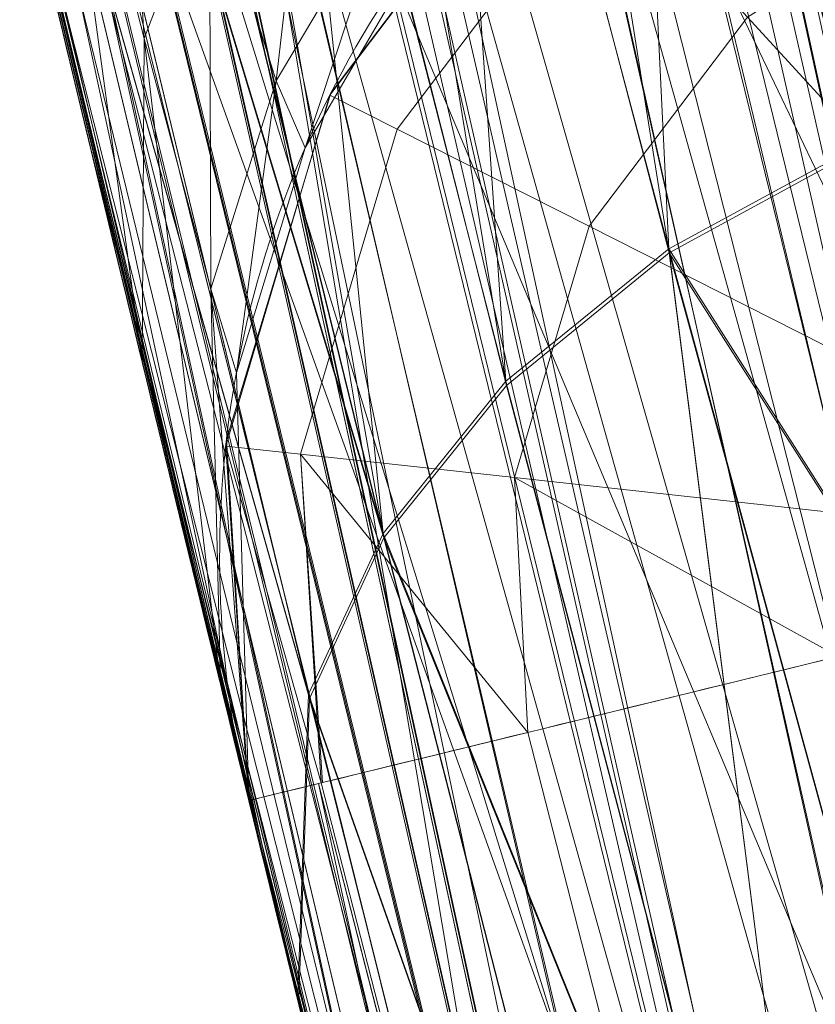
# Model space of a CAD drawing. Header units: millimetres. Extents: x -72 to 72, y -145 to 145.
# Tile 129 of 256: x -55.923 to -55.69, y -13.712 to -13.424. Entities that reach past the tile are written whole.
import ezdxf

# ---------------------------------------------------------------- set-up
doc = ezdxf.new("R2010")
doc.units = ezdxf.units.MM
doc.layers.add('1', color=7, linetype='CONTINUOUS')

msp = doc.modelspace()

# ---------------------------------------------------------------- linework, layer by layer
at = {"layer": '1', "color": 163, "linetype": 'Continuous', "lineweight": 13}
msp.add_line((-55.8557203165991, -13.6524176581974, -23.4988727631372), (-55.8557203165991, -13.6524176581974, -27.7394570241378), dxfattribs=at)
at = {"layer": '1', "color": 163, "linetype": 'Continuous', "lineweight": 13, "extrusion": (0, 0, -1)}
for centre, radius in [((0, 2.781752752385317e-14, 144.004626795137), 61.0180546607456), ((-5.6843418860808e-14, -1.73472347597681e-14, 147), 60.9142135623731), ((3.46944695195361e-15, 0, 145), 60), ((-5.6843418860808e-14, -1.73472347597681e-14, 146), 59.50000000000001), ((0, -8.448341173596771e-14, 124.369789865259), 56.3952855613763)]:
    msp.add_circle(centre, radius, dxfattribs=at)
at = {"layer": '1', "color": 163, "linetype": 'Continuous', "lineweight": 13}
for centre, radius in [((0, -2.03130073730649e-13, -145), 60.4433756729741), ((5.6843418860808e-14, -1.73472347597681e-14, -146.707106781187), 60.20710678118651), ((-3.46944695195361e-15, 0, -146), 60)]:
    msp.add_circle(centre, radius, dxfattribs=at)
msp.add_arc((0, 1.973953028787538e-14, -142.505083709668), 63.56377365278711, 189.6208549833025, 222.2786899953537, dxfattribs=at)
at = {"layer": '1', "color": 163, "linetype": 'Continuous', "lineweight": 13, "extrusion": (0, 0, -1)}
for centre, end in [((55.5642991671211, -13.5811876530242, 27.7394570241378), 87.99999999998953), ((55.5642991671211, -13.5811876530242, 23.4988727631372), 87.99999999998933)]:
    msp.add_arc(centre, 0.3, 346.2648960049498, end, dxfattribs=at)
at = {"layer": '1', "color": 163, "linetype": 'Continuous', "lineweight": 13, "extrusion": (-0.2374333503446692, 0.9714038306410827, -4.427117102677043e-05)}
msp.add_arc((57.19999999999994, -23.49887274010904, 0.001040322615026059), 0.3, 2.092443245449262e-16, 87.94171903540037, dxfattribs=at)
at = {"layer": '1', "color": 163, "linetype": 'Continuous', "lineweight": 13}
for points, knots in [([(-56.0092195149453, 7.430836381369, -40.1881047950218), (-56.38767568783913, 4.578259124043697, -40.18600039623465), (-56.64075283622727, 0.1337488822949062, -40.18517426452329), (-56.24041456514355, -6.020940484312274, -40.18873368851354), (-55.54351012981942, -10.71621283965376, -40.19373372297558), (-54.41900416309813, -15.45484477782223, -40.20106422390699), (-52.84662861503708, -20.19210887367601, -40.21072519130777), (-50.80930273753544, -24.8840909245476, -40.2227166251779), (-48.29613211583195, -29.47758556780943, -40.23703852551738), (-45.29549098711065, -33.91822466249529, -40.25369089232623), (-41.8019172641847, -38.14185204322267, -40.27267372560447), (-37.82569878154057, -42.09225020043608, -40.29398702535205), (-33.38333123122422, -45.70420284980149, -40.31763079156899), (-28.49088723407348, -48.91009564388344, -40.34360502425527), (-21.41016006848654, -52.54962415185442, -40.38134462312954), (-15.5376816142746, -54.48108172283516, -40.41314502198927), (-11.445770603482, -55.3284003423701, -40.43589893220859)], [0, 0, 0, 0, 0.125, 0.1875, 0.25, 0.3125, 0.375, 0.4375, 0.5, 0.5625, 0.625, 0.6875, 0.75, 0.8125, 0.875, 1, 1, 1, 1]), ([(-55.79206164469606, 7.398561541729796, -43.18008904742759), (-56.02458079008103, 5.645469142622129, -43.17850631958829), (-56.32216527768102, 2.145282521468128, -43.17631762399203), (-56.2774919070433, -3.083071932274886, -43.17589833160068), (-55.74469622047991, -8.317168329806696, -43.17832533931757), (-54.72088675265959, -13.50770784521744, -43.18361554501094), (-53.47375240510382, -17.70598476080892, -43.19032117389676), (-52.24993602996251, -20.97159237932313, -43.1970039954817), (-51.21943771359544, -23.37545791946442, -43.20267281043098), (-50.07211843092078, -25.74001208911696, -43.20902270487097), (-48.38893654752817, -28.83185243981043, -43.21838366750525), (-46.01474015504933, -32.54916112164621, -43.23166013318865), (-42.79579392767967, -36.67874397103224, -43.24974804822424), (-39.80590965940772, -39.8550863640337, -43.26661311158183), (-37.22554922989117, -42.23774127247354, -43.28120343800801), (-35.20249638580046, -43.93723232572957, -43.29265772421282), (-33.10278230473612, -45.54055131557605, -43.30455868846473), (-30.93842460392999, -47.03880768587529, -43.31683624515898), (-28.72004833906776, -48.42495516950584, -43.32942842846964), (-25.67962645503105, -50.13475593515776, -43.34669906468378), (-22.51737436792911, -51.63244938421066, -43.36467929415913), (-19.23182754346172, -52.91446779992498, -43.3833775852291), (-15.89144214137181, -54.03891938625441, -43.40239509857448), (-13.34178061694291, -54.70350458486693, -43.41691632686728), (-11.6398303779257, -55.06359028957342, -43.42660953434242)], [0, 0, 0, 0, 0.0625, 0.125, 0.1875, 0.25, 0.3125, 0.34375, 0.375, 0.40625, 0.4375, 0.5, 0.5625, 0.625, 0.65625, 0.6875, 0.71875, 0.75, 0.78125, 0.8125, 0.875, 0.90625, 0.9375, 1, 1, 1, 1]), ([(-56.50000000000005, -4.895578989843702e-16, -15.81462433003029), (-56.49999999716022, -0.967056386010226, -15.8120534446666), (-56.45043392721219, -2.918040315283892, -15.80691167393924), (-56.14086936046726, -6.892608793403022, -15.79662813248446), (-55.33779639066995, -11.96000647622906, -15.78377370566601), (-53.65336816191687, -18.09517495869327, -15.76834839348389), (-51.21658996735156, -24.15893938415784, -15.75292308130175), (-48.02467232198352, -30.0154777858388, -15.73749776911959), (-44.10762326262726, -35.52636955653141, -15.72207245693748), (-39.52881410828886, -40.56063158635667, -15.70664714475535), (-36.0977595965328, -43.52332059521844, -15.69636360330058), (-34.30725113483, -44.89167162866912, -15.6912218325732)], [0, 0, 0, 0, 0.0625, 0.125, 0.25, 0.375, 0.5, 0.625, 0.75, 0.875, 1, 1, 1, 1]), ([(-54.1748946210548, -21.2568850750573, 31.5), (-54.6638936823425, -17.571101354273, 31.499871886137), (-55.1250233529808, -14.095380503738, 30.1514430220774), (-55.6314401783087, -10.2783120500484, 26.7224698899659), (-55.7653499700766, -9.26897978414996, 25.3941579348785), (-55.9577956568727, -7.81843880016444, 22.2910702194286), (-56.0092096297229, -7.43091089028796, 20.5929966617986), (-56.0092195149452, -7.43083638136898, 18.8118952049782)], [0, 0, 0, 0, 0.5, 0.5, 0.75, 0.75, 1, 1, 1, 1]), ([(-56.00921274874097, -7.43088738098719, 18.81189514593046), (-55.84778768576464, -8.64761337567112, 18.27553385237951), (-55.57446086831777, -10.46857355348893, 17.47101728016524), (-55.14800137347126, -12.88831644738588, 16.40328050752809), (-54.79726728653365, -14.6992013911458, 15.60654748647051), (-54.41554179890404, -16.50502466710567, 14.8125598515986), (-53.86455365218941, -18.90435921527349, 13.75579519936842), (-53.09654226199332, -21.8880547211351, 12.44277299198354), (-52.04587146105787, -25.44201606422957, 10.88781178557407), (-50.86235861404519, -28.96561770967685, 9.35961010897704), (-49.54285790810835, -32.4561508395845, 7.86666250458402), (-48.56815383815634, -34.75713714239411, 6.899976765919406), (-48.05581082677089, -35.9000126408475, 6.425037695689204)], [0, 0, 0, 0, 0.125, 0.1875, 0.25, 0.3125, 0.375, 0.5, 0.625, 0.75, 0.875, 1, 1, 1, 1]), ([(-47.46844656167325, -30.64305029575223, -0.8061324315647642), (-48.05961782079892, -29.72727555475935, -0.05716055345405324), (-49.17838392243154, -27.87812518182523, 1.469014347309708), (-50.67197279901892, -25.05862759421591, 3.829412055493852), (-51.76788006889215, -22.67685427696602, 5.845017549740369), (-52.55819579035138, -20.75314257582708, 7.47955347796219), (-53.10827526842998, -19.30177147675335, 8.715144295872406), (-53.61576125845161, -17.84355812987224, 9.960823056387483), (-54.23731669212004, -15.88719951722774, 11.62907026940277), (-54.91085441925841, -13.42264493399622, 13.72871973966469), (-55.55516477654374, -10.43872688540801, 16.26421220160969), (-55.8760261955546, -8.43476743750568, 17.96132468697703), (-56.00921263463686, -7.430887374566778, 18.8118951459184)], [0, 0, 0, 0, 0.125, 0.25, 0.375, 0.4375, 0.5, 0.5625, 0.625, 0.75, 0.875, 1, 1, 1, 1]), ([(-54.919959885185, -14.4502288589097, 10.5256571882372), (-54.9199649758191, -14.4502095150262, 10.5256571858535), (-54.9199700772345, -14.4501901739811, 10.5256571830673), (-55.0796217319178, -13.8435290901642, 10.5255824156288), (-55.2292372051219, -13.2341583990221, 10.5255134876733), (-55.50814993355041, -12.0109394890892, 10.5253854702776), (-55.63748912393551, -11.3969242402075, 10.5253262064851), (-55.8194998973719, -10.4558003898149, 10.5252428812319), (-55.8795518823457, -10.130018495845, 10.5252154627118), (-55.9367457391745, -9.803748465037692, 10.5251895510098)], [0, 0, 0, 0, 1.26115618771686e-05, 1.26115618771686e-05, 0.395572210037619, 0.395572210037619, 0.79114483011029, 0.79114483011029, 1, 1, 1, 1]), ([(-56.3617853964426, -9.818594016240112, 10.5102567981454), (-56.30599906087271, -10.1388887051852, 10.5102666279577), (-56.2474804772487, -10.4587195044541, 10.5102770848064), (-56.0680374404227, -11.3943333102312, 10.510309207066), (-55.9396766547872, -12.0087885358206, 10.5103320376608), (-55.66285526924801, -13.232960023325, 10.5103807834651), (-55.5143530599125, -13.8428408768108, 10.5104068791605), (-55.3558791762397, -14.4500521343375, 10.5104355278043), (-55.3558741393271, -14.4500714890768, 10.5104355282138), (-55.3558690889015, -14.450090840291, 10.5104355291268)], [0, 0, 0, 0, 0.205725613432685, 0.205725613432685, 0.602862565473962, 0.602862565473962, 0.999987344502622, 0.999987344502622, 1, 1, 1, 1]), ([(-55.6356723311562, -14.523145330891, 10.2106306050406), (-55.7949781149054, -13.9128715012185, 10.2106008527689), (-55.94426428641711, -13.2998938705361, 10.210573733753), (-56.2225419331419, -12.0695239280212, 10.2105230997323), (-56.3515758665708, -11.4519662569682, 10.2104994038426), (-56.5319599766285, -10.5116264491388, 10.2104660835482), (-56.5907855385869, -10.1901793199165, 10.2104552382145), (-56.6468644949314, -9.86826577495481, 10.2104450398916)], [0, 0, 0, 0, 0.397137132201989, 0.397137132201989, 0.79427391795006, 0.79427391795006, 1, 1, 1, 1]), ([(-55.355869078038, -14.4500908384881, 9.4895644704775), (-55.3558741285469, -14.450071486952, 9.4895644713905), (-55.3558791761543, -14.4500521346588, 9.489564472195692), (-55.4964356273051, -13.9114935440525, 9.48958988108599), (-55.6291457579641, -13.3708465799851, 9.489613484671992), (-55.8787068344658, -12.2860059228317, 9.48965778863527), (-55.99558627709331, -11.7416973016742, 9.48967858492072), (-56.1282027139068, -11.0770101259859, 9.48970216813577), (-56.1515374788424, -10.9580864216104, 9.48970631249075), (-56.1744940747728, -10.8390903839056, 9.48971037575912)], [0, 0, 0, 0, 1.62025511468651e-05, 1.62025511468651e-05, 0.450915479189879, 0.450915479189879, 0.901830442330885, 0.901830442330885, 1, 1, 1, 1]), ([(-55.74240523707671, -10.854176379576, 9.47472235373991), (-55.72003313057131, -10.9690469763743, 9.47471215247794), (-55.6973057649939, -11.083848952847, 9.47470176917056), (-55.5644853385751, -11.7440408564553, 9.47464101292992), (-55.4467178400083, -12.2879486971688, 9.474586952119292), (-55.1952748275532, -13.3719298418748, 9.47447104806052), (-55.061571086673, -13.9121198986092, 9.47440913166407), (-54.9199700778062, -14.4501901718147, 9.47434281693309), (-54.9199649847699, -14.450209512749, 9.47434281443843), (-54.9199598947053, -14.4502288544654, 9.47434281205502)], [0, 0, 0, 0, 0.0951512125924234, 0.0951512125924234, 0.547575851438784, 0.547575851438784, 0.99998373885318, 0.99998373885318, 1, 1, 1, 1]), ([(-56.4585906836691, -10.89391917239, 9.78952088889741), (-56.4355136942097, -11.0135162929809, 9.789516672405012), (-56.4120565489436, -11.1330406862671, 9.78951237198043), (-56.2787447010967, -11.8010844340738, 9.78948789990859), (-56.1612523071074, -12.3481410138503, 9.78946631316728), (-55.9103778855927, -13.4384762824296, 9.78942030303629), (-55.7769666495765, -13.9818704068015, 9.78939578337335), (-55.6356723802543, -14.5231451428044, 9.78936939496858)], [0, 0, 0, 0, 0.0981696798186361, 0.0981696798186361, 0.549084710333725, 0.549084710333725, 1, 1, 1, 1]), ([(-55.88612754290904, -12.23954941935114, 6.089287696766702), (-55.85059944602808, -12.41748333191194, 6.089174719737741), (-55.77869664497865, -12.7691375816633, 6.054499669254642), (-55.66952130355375, -13.2798950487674, 5.900403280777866), (-55.58299770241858, -13.67054627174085, 5.693434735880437), (-55.51849878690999, -13.95616024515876, 5.483429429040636), (-55.47338640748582, -14.15405077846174, 5.305928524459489), (-55.43216048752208, -14.33387580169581, 5.109900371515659), (-55.39489755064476, -14.49603731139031, 4.893579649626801), (-55.3633153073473, -14.63464594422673, 4.664949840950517), (-55.33748926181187, -14.75008017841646, 4.423676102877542), (-55.31743625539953, -14.8429037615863, 4.167436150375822), (-55.30005890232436, -14.93088029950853, 3.818793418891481), (-55.29738882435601, -14.95785709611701, 3.550484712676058), (-55.30047648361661, -14.95774927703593, 3.36842170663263)], [0, 0, 0, 0, 0.125, 0.25, 0.375, 0.4375, 0.5, 0.5625, 0.625, 0.6875, 0.75, 0.8125, 0.875, 1, 1, 1, 1]), ([(-55.3004764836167, -14.95774927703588, 2.21052546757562), (-55.29738882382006, -14.9578570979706, 2.028633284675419), (-55.30020050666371, -14.93035183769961, 1.755681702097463), (-55.31787378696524, -14.84126779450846, 1.406430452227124), (-55.33765623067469, -14.74944792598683, 1.153916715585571), (-55.36359854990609, -14.63355817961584, 0.912001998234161), (-55.40652624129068, -14.44559320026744, 0.603030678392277), (-55.47145388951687, -14.16306793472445, 0.2635371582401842), (-55.55087793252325, -13.81409626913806, -0.01933700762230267), (-55.61820836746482, -13.51178725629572, -0.1985951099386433), (-55.67058775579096, -13.2729613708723, -0.3103602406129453), (-55.72496185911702, -13.02086990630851, -0.399722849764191), (-55.79690801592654, -12.68010648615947, -0.4840857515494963), (-55.85058020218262, -12.41757199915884, -0.5102275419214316), (-55.88612754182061, -12.23954941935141, -0.5103405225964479)], [0, 0, 0, 0, 0.125, 0.1875, 0.25, 0.3125, 0.375, 0.5, 0.625, 0.6875, 0.75, 0.8125, 0.875, 1, 1, 1, 1]), ([(-55.88612753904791, -12.23954941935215, 0.5103405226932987), (-55.83146126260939, -12.46021819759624, 0.510570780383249), (-55.74724526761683, -12.79125833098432, 0.5762192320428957), (-55.64267184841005, -13.18297039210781, 0.7846084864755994), (-55.57127910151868, -13.44090235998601, 0.9938950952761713), (-55.50902124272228, -13.6564736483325, 1.254086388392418), (-55.46006481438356, -13.81522236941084, 1.548080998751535), (-55.4254757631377, -13.91506761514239, 1.874294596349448), (-55.41355209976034, -13.93712474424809, 2.096944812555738), (-55.4104013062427, -13.93701472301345, 2.21052546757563)], [0, 0, 0, 0, 0.25, 0.375, 0.5, 0.625, 0.75, 0.875, 1, 1, 1, 1]), ([(-55.5799892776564, -14.7348089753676, 3.36842169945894), (-55.57998927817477, -14.73480897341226, 3.44896475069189), (-55.58213822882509, -14.72671483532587, 3.610062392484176), (-55.59504974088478, -14.67792821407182, 3.928739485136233), (-55.62711874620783, -14.55628056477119, 4.313528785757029), (-55.68686239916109, -14.3265224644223, 4.737097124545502), (-55.76506072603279, -14.01960889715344, 5.105300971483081), (-55.85726847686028, -13.64806441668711, 5.403934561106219), (-55.958544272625, -13.22732468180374, 5.624153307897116), (-56.06394974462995, -12.77323273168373, 5.759072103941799), (-56.13424524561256, -12.45882653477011, 5.78948544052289), (-56.16871195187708, -12.3014495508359, 5.78947912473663)], [0, 0, 0, 0, 0.0625, 0.125, 0.25, 0.375, 0.5, 0.625, 0.75, 0.875, 1, 1, 1, 1]), ([(-55.2646914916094, -14.7950489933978, -32.1423166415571), (-55.3699560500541, -14.4017700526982, -32.1422975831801), (-55.4710290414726, -14.0073452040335, -32.1422794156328), (-55.66314816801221, -13.2229025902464, -32.1422449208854), (-55.7543412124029, -12.8328742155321, -32.1422285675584), (-55.84142488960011, -12.4419530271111, -32.1422130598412)], [0, 0, 0, 0, 0.504098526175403, 0.504098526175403, 1, 1, 1, 1]), ([(-56.123774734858, -12.5048754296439, -31.8424047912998), (-56.0362343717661, -12.8977698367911, -31.8424208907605), (-55.9445630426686, -13.2897665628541, -31.8424378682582), (-55.7514362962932, -14.0781667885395, -31.8424736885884), (-55.64983320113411, -14.474580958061, -31.8424925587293), (-55.544016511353, -14.8698429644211, -31.8425123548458)], [0, 0, 0, 0, 0.495901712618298, 0.495901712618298, 1, 1, 1, 1]), ([(-55.85571831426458, -13.65241716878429, -27.7394570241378), (-55.85571831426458, -13.65241716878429, -27.77330745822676), (-55.8569695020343, -13.64730384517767, -27.84108219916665), (-55.8647582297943, -13.61540149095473, -27.97301884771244), (-55.88462420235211, -13.5337989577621, -28.12256728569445), (-55.91951604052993, -13.38907053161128, -28.26464223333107), (-55.96296402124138, -13.20642655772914, -28.34873927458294), (-56.00951232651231, -13.00763202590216, -28.37526922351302), (-56.05457262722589, -12.81198910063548, -28.32906498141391), (-56.08721935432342, -12.667989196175, -28.2413328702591), (-56.10759224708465, -12.57732890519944, -28.14201612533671), (-56.11571175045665, -12.54100926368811, -28.08509919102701), (-56.11924376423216, -12.52518414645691, -28.055388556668)], [0, 0, 0, 0, 0.0625, 0.125, 0.25, 0.375, 0.5, 0.625, 0.75, 0.875, 0.9375, 1, 1, 1, 1]), ([(-55.544016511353, -14.8698429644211, -23.4988146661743), (-55.60447715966, -14.6440014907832, -23.4988259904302), (-55.6635614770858, -14.4177870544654, -23.4988370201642), (-55.7614863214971, -14.033289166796, -23.4988552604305), (-55.801038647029, -13.8751809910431, -23.4988626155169), (-55.8451976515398, -13.6954148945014, -23.4988708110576), (-55.8504651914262, -13.6739177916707, -23.4988717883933), (-55.8557203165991, -13.6524176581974, -23.4988727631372)], [0, 0, 0, 0, 0.558111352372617, 0.558111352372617, 0.947165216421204, 0.947165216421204, 1, 1, 1, 1])]:
    msp.add_open_spline(points, degree=3, knots=knots, dxfattribs=at)
for points in [[(-55.4104013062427, -13.93701472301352, 3.36842170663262), (-55.41355209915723, -13.93712474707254, 3.482080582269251), (-55.42571792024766, -13.91417830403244, 3.708436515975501), (-55.46002716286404, -13.81536214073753, 4.030789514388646), (-55.50976096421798, -13.65347034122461, 4.329318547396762), (-55.57118861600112, -13.44127053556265, 4.584538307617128), (-55.64348150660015, -13.17959627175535, 4.796781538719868), (-55.72126103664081, -12.88845579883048, 4.950756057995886), (-55.80383339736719, -12.56869569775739, 5.04689793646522), (-55.85861941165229, -12.35068221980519, 5.068491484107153), (-55.88612754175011, -12.23954941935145, 5.068606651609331)], [(-56.16871195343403, -12.30144954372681, -0.210531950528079), (-56.13424677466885, -12.45881955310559, -0.2105382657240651), (-56.06393706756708, -12.7732880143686, -0.180447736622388), (-55.95849214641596, -13.2275418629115, -0.04594535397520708), (-55.85730076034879, -13.64793291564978, 0.1749594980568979), (-55.76511267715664, -14.0194006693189, 0.4737531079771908), (-55.68686450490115, -14.3265154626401, 0.8417527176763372), (-55.62693945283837, -14.55691206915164, 1.265050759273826), (-55.58895324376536, -14.70116429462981, 1.72744352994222), (-55.57998927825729, -14.734808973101, 2.04937074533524), (-55.57998927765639, -14.7348089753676, 2.210525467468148)], [(-55.69048998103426, -14.31150069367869, 2.210525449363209), (-55.69048998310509, -14.31150068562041, 2.077375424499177), (-55.69661498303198, -14.28779279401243, 1.810386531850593), (-55.72572088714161, -14.17394982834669, 1.426030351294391), (-55.77520970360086, -13.97833214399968, 1.078502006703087), (-55.8394202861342, -13.71997054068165, 0.7776281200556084), (-55.91347123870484, -13.4153084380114, 0.526864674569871), (-55.99550015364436, -13.06912800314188, 0.3403165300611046), (-56.08217653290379, -12.69206884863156, 0.2328175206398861), (-56.14022436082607, -12.43152554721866, 0.2105371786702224), (-56.16871195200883, -12.30144955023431, 0.2105319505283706)], [(-56.1687119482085, -12.3014495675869, 5.36841522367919), (-56.14022396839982, -12.43152733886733, 5.368409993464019), (-56.08217565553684, -12.6920727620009, 5.34612139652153), (-55.99549911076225, -13.06913242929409, 5.238605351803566), (-55.91346903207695, -13.41531781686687, 5.05206129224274), (-55.83940895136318, -13.72001696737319, 4.801338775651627), (-55.77518902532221, -13.97841473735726, 4.500489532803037), (-55.72570426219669, -14.1740149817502, 4.152941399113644), (-55.69661023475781, -14.28781123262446, 3.768566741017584), (-55.69048998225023, -14.31150068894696, 3.50157280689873), (-55.69048998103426, -14.3115006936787, 3.36842170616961)]]:
    msp.add_open_spline(points, degree=3, dxfattribs=at)
for points in [[(-56.89024180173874, 41.52245447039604, -163.0000025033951), (-52.44118720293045, 40.07687047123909, -163.0000025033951), (-55.84102869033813, -40.98785668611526, -163.0000025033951), (-62.30000033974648, 2.306488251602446e-14, -163.0000025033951)], [(-51.26524344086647, -40.01524299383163, -163.0000025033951), (-55.84102869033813, -40.98785668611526, -163.0000025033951), (-52.44118720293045, 40.07687047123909, -163.0000025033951)], [(-55.64790219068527, -24.7760433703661, -146.9999998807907), (-60.91421470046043, -1.734723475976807e-14, -146.9999998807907), (-64.80000168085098, 5.467848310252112e-15, -146.9999998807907), (-56.01524189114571, -43.03799942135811, -146.9999998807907)], [(-62.30000033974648, 2.306488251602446e-14, -163.0000025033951), (-55.84102869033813, -40.98785668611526, -163.0000025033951), (-59.62562188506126, -43.73752325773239, -163.0000025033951)], [(-57.48506635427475, -18.67802999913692, -144.9999958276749), (-60.11226028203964, -6.318053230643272, -144.9999958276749), (-59.99999865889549, 0, -144.9999958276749), (-54.8127256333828, -24.40419793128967, -144.9999958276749)], [(-58.68885666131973, -12.47470173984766, -145.9999978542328), (-59.99999865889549, 7.347880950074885e-15, -145.9999978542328), (-59.50000137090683, -1.734723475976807e-14, -145.9999978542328), (-54.35595288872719, -24.20083060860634, -145.9999978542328)], [(-51.48215219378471, -16.72756485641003, -123.8834485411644), (-54.13153767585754, -7.864786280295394e-14, -123.8834485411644), (-56.3952848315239, -7.767609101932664e-14, -124.3697926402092), (-53.63510549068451, -17.42710173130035, -124.3697926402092)], [(-56.27178400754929, -5.040970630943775, -40.18835723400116), (-56.07477203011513, -4.807965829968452, -43.17685589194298), (-54.33730408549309, -13.60801607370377, -43.18582639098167)], [(-54.33730408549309, -13.60801607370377, -43.18582639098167), (-54.59417030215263, -13.67709878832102, -40.1996448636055), (-56.27178400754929, -5.040970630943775, -40.18835723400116)], [(-55.16273528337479, -12.21966464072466, -32.4372909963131), (-56.27178400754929, -5.040970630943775, -40.18835723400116), (-54.59772050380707, -13.65883089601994, -40.19961878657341)], [(-55.90719729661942, -8.199820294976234, 23.02965894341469), (-56.00921437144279, -7.430861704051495, 18.81189458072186), (-52.23216861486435, -35.90000048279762, 18.77893321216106)], [(-53.6927618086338, -17.58798211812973, 10.17858553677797), (-56.00921437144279, -7.430861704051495, 18.81189458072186), (-54.55920472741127, -14.68137931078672, 10.76085958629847)], [(-55.1944226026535, -12.07582373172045, 10.82520838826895), (-54.64030429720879, -14.37661144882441, 10.82546170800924), (-56.00921437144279, -7.430861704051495, 18.81189458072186)], [(-54.64030429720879, -14.37661144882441, 10.82546170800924), (-54.55920472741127, -14.68137931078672, 10.76085958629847), (-56.00921437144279, -7.430861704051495, 18.81189458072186)], [(-56.00921437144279, -7.430887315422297, 18.81189458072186), (-52.85102128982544, -20.62619663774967, 10.56393515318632), (-52.89638042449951, -21.29850536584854, 11.49737183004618)], [(-52.85102128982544, -20.62619663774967, 10.56393515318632), (-56.00921437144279, -7.430887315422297, 18.81189458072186), (-53.6927618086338, -17.58798211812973, 10.17858553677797)], [(-52.89638042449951, -21.29850536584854, 11.49737183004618), (-52.88083851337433, -21.9598226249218, 12.41813320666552), (-56.00921437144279, -7.430887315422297, 18.81189458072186)], [(-52.23216861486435, -35.90000048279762, 18.77893321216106), (-56.00921437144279, -7.430887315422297, 18.81189458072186), (-52.81071737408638, -22.28547632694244, 12.27482222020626)], [(-55.57294189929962, -10.71924343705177, 27.05173939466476), (-55.90719729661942, -8.199820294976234, 23.02965894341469), (-52.23216861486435, -35.90000048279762, 18.77893321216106)], [(-55.67321926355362, -9.75754763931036, 10.71265526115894), (-55.73459714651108, -9.768311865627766, 10.61666011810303), (-54.72160875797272, -14.39802907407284, 10.61718910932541)], [(-54.81218546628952, -14.42186906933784, 10.55150479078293), (-55.73459714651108, -9.768311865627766, 10.61666011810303), (-55.82691729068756, -9.784497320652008, 10.55098511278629)], [(-54.81218546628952, -14.42186906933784, 10.55150479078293), (-54.72160875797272, -14.39802907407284, 10.61718910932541), (-55.73459714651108, -9.768311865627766, 10.61666011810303)], [(-55.82691729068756, -9.784497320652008, 10.55098511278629), (-55.8323934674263, -9.785457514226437, 10.54969988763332), (-54.8175536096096, -14.42328188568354, 10.55021677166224)], [(-54.8175536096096, -14.42328188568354, 10.55021677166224), (-55.8323934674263, -9.785457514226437, 10.54969988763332), (-55.49639090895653, -12.04883120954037, 10.52539050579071)], [(-55.82691729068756, -9.784497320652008, 10.55098511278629), (-54.8175536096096, -14.42328188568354, 10.55021677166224), (-54.81218546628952, -14.42186906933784, 10.55150479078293)], [(-55.53851276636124, -9.792938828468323, -124.3697926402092), (-63.04597854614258, -11.36612799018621, -124.5216652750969), (-63.58210742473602, -22.15305902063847, -124.5606690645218)], [(-63.58210742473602, -22.15305902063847, -124.5606690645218), (-48.8397516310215, -28.19764241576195, -124.3697926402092), (-55.53851276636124, -9.792938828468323, -124.3697926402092)], [(-56.47163465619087, -9.837730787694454, 10.48446074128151), (-56.56396970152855, -9.853818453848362, 10.41878666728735), (-55.46369776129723, -14.4782392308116, 10.48458833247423)], [(-55.46369776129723, -14.4782392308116, 10.48458833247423), (-55.45962229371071, -14.47717659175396, 10.48556435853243), (-56.46748095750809, -9.837007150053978, 10.48543676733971), (-56.47163465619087, -9.837730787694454, 10.48446074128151)], [(-55.90679123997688, -12.14480027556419, 10.5103375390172), (-56.46748095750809, -9.837007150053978, 10.48543676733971), (-55.45962229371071, -14.47717659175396, 10.48556435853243)], [(-55.55432289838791, -14.5018994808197, 10.41890308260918), (-56.56396970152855, -9.853818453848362, 10.41878666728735), (-56.6253587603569, -9.864515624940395, 10.32279059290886)], [(-56.56396970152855, -9.853818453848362, 10.41878666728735), (-55.55432289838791, -14.5018994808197, 10.41890308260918), (-55.46369776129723, -14.4782392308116, 10.48458833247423)], [(-56.6253587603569, -9.864515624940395, 10.32279059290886), (-56.62617087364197, -9.864657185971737, 10.31854283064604), (-55.61456829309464, -14.51763045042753, 10.3229321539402)], [(-55.61536550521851, -14.51783906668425, 10.31868997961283), (-56.62617087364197, -9.864657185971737, 10.31854283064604), (-56.18948489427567, -12.20622006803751, 10.21052896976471)], [(-56.62617087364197, -9.864657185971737, 10.31854283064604), (-55.61536550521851, -14.51783906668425, 10.31868997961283), (-55.61456829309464, -14.51763045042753, 10.3229321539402)], [(-56.6253587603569, -9.864515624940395, 10.32279059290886), (-55.61456829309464, -14.51763045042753, 10.3229321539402), (-55.55432289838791, -14.5018994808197, 10.41890308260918)], [(-56.28396570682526, -10.86021494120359, 9.51551552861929), (-56.27785250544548, -10.85903495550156, 9.51407477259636), (-55.45768141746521, -14.47666902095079, 9.513969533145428), (-55.46369776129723, -14.4782392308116, 9.515412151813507)], [(-55.45768141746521, -14.47666902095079, 9.513969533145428), (-56.27785250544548, -10.85903495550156, 9.51407477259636), (-55.86815625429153, -12.32134085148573, 9.489655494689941)], [(-55.46369776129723, -14.4782392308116, 9.515412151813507), (-56.37483671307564, -10.87775081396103, 9.580372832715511), (-56.28396570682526, -10.86021494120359, 9.51551552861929)], [(-56.43716081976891, -10.88977977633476, 9.677182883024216), (-56.37598410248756, -10.87797246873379, 9.581192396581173), (-55.61456829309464, -14.51763045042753, 9.677068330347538)], [(-56.37598410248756, -10.87797246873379, 9.581192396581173), (-56.37483671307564, -10.87775081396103, 9.580372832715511), (-55.55319413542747, -14.50160425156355, 9.580276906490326), (-55.55432289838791, -14.5018994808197, 9.581096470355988)], [(-55.55432289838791, -14.5018994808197, 9.581096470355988), (-55.61456829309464, -14.51763045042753, 9.677068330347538), (-56.37598410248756, -10.87797246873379, 9.581192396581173)], [(-55.46369776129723, -14.4782392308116, 9.515412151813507), (-55.55319413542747, -14.50160425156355, 9.580276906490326), (-56.37483671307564, -10.87775081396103, 9.580372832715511)], [(-55.61456829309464, -14.51763045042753, 9.677068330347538), (-56.43784254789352, -10.88991202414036, 9.68075543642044), (-56.43716081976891, -10.88977977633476, 9.677182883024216)], [(-56.07649683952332, -12.71520741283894, 9.789451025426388), (-56.43784254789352, -10.88991202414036, 9.68075543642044), (-55.61523884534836, -14.51780553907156, 9.680635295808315)], [(-55.61456829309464, -14.51763045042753, 9.677068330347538), (-55.61523884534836, -14.51780553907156, 9.680635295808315), (-56.43784254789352, -10.88991202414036, 9.68075543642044)], [(-55.49639090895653, -12.04883120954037, 10.52539050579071), (-55.90679123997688, -12.14480027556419, 10.5103375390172), (-55.35586923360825, -14.45009093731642, 10.51043532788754)], [(-55.45962229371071, -14.47717659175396, 10.48556435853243), (-55.35586923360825, -14.45009093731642, 10.51043532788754), (-55.90679123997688, -12.14480027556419, 10.5103375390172)], [(-56.18948489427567, -12.20622006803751, 10.21052896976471), (-55.63567206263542, -14.52314574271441, 10.21063048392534), (-55.61536550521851, -14.51783906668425, 10.31868997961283)], [(-55.63567206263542, -14.52314481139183, 9.999999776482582), (-56.16774782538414, -12.29715161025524, 10.21053269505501), (-56.07649683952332, -12.71520741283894, 9.789451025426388)], [(-55.63567206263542, -14.52314481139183, 9.999999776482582), (-55.63567206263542, -14.52314574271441, 10.21063048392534), (-56.16774782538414, -12.29715161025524, 10.21053269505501)], [(-55.86815625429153, -12.32134085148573, 9.489655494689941), (-55.4402656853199, -14.12276551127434, 9.489580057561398), (-55.45768141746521, -14.47666902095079, 9.513969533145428)], [(-55.4402656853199, -14.12276551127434, 9.489580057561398), (-55.86815625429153, -12.32134085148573, 9.489655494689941), (-55.36039173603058, -12.65890058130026, 9.47454757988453)], [(-58.89143794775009, -12.51776143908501, -146.7071026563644), (-48.70857298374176, -35.38884967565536, -146.7071026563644), (-48.13650995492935, -34.97322276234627, -145.9999978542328), (-58.19978192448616, -12.37074565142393, -145.9999978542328)], [(-55.56551367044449, -13.62155377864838, -32.14226290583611), (-55.84142357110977, -12.44195271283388, -32.14221447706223), (-55.41155487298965, -12.43307441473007, -32.1572944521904), (-55.13054877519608, -13.62492516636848, -32.15742483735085)], [(-55.94415590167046, -12.46484369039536, -32.11783245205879), (-55.84142357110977, -12.44195271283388, -32.14221447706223), (-55.56551367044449, -13.62155377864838, -32.14226290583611)], [(-56.04054033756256, -12.48632092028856, -32.05152973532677), (-55.95022812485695, -12.4661959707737, -32.11639076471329), (-55.37233501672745, -14.82386793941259, -32.11646527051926)], [(-55.95022812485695, -12.4661959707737, -32.11639076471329), (-55.94415590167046, -12.46484369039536, -32.11783245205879), (-55.36632984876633, -14.82226047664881, -32.11790695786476), (-55.37233501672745, -14.82386793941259, -32.11646527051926)], [(-55.36632984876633, -14.82226047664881, -32.11790695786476), (-55.94415590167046, -12.46484369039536, -32.11783245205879), (-55.56551367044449, -13.62155377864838, -32.14226290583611)], [(-58.68885666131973, -12.47470173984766, -144.9999958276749), (-58.68885666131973, -12.47470173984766, -145.9999978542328), (-48.54102060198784, -35.26711463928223, -145.9999978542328), (-48.54102060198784, -35.26711463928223, -144.9999958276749)], [(-54.35595288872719, -24.20083060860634, -145.9999978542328), (-54.8127256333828, -24.40419793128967, -145.9999978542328), (-58.68885666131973, -12.47470173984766, -145.9999978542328)], [(-56.10247701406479, -12.50012591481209, -31.95472806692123), (-56.04168027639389, -12.48657517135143, -32.05071017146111), (-55.46280741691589, -14.84809163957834, -32.05077722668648), (-55.52294850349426, -14.86419700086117, -31.9548100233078)], [(-56.04168027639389, -12.48657517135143, -32.05071017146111), (-56.04054033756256, -12.48632092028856, -32.05152973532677), (-55.46167865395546, -14.84778989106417, -32.05159679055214), (-55.46280741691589, -14.84809163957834, -32.05077722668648)], [(-55.37233501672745, -14.82386793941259, -32.11646527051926), (-55.46167865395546, -14.84778989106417, -32.05159679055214), (-56.04054033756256, -12.48632092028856, -32.05152973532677)], [(-55.84641546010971, -13.69042880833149, -31.84245526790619), (-56.1237744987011, -12.50487565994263, -31.84240311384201), (-56.10315501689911, -12.50027678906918, -31.95115923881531)], [(-55.52294850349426, -14.86419700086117, -31.9548100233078), (-56.10315501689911, -12.50027678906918, -31.95115923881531), (-56.10247701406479, -12.50012591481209, -31.95472806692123)], [(-55.84641546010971, -13.69042880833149, -31.84245526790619), (-56.10315501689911, -12.50027678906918, -31.95115923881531), (-55.52361905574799, -14.86437674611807, -31.95124119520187)], [(-55.52294850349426, -14.86419700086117, -31.9548100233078), (-55.52361905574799, -14.86437674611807, -31.95124119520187), (-56.10315501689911, -12.50027678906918, -31.95115923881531)], [(-56.01156502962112, -12.99823634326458, -28.36247906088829), (-56.1237744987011, -12.50487472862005, -31.84240311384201), (-55.84641546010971, -13.69042787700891, -31.84245526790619)], [(-55.61523884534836, -14.51780553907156, 9.680635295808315), (-55.63567206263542, -14.52314574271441, 9.789369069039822), (-56.07649683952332, -12.71520741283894, 9.789451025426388)], [(-56.07649683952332, -12.71520741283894, 9.789451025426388), (-55.63567206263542, -14.52314481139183, 9.789369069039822), (-55.63567206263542, -14.52314481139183, 9.999999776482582)], [(-55.73257803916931, -13.49199470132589, 4.604607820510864), (-55.87653815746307, -12.94215489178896, 4.979966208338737), (-55.82355335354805, -12.91994377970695, 4.954040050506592)], [(-55.6890144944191, -13.18924408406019, 4.781967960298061), (-55.67697435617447, -13.4617006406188, 4.584631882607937), (-55.82355335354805, -12.91994377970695, 4.954040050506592)], [(-55.82355335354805, -12.91994377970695, 4.954040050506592), (-55.67697435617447, -13.4617006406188, 4.584631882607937), (-55.73257803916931, -13.49199470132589, 4.604607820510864)], [(-55.78028038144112, -13.5307926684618, 4.633058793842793), (-55.92279881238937, -12.9677364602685, 5.016354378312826), (-55.87653815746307, -12.94215489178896, 4.979966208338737)], [(-55.87653815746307, -12.94215489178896, 4.979966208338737), (-55.73257803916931, -13.49199470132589, 4.604607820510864), (-55.78028038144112, -13.5307926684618, 4.633058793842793)], [(-55.81614375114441, -13.57546262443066, 4.668139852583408), (-55.95894157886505, -12.99505680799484, 5.061076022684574), (-55.92279881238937, -12.9677364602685, 5.016354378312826)], [(-55.92279881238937, -12.9677364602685, 5.016354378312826), (-55.78028038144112, -13.5307926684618, 4.633058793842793), (-55.81614375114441, -13.57546262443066, 4.668139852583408)], [(-55.81635981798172, -13.57418205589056, 0.9093295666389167), (-55.95917627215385, -12.9936533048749, 0.5174499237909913), (-55.98320066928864, -13.02082557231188, 0.4675658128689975)], [(-55.95917627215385, -12.9936533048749, 0.5174499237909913), (-55.81635981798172, -13.57418205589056, 0.9093295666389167), (-55.8479055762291, -13.26627749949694, 0.7262822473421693)], [(-55.98292127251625, -13.02225608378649, 5.110904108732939), (-55.95894157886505, -12.99505680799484, 5.061076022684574), (-55.81614375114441, -13.57546262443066, 4.668139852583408)], [(-55.84641546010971, -13.69042787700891, -31.84245526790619), (-55.95181882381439, -13.25307041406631, -28.3226128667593), (-56.01156502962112, -12.99823634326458, -28.36247906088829)], [(-55.83823099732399, -13.62121012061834, 0.8703678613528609), (-55.98320066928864, -13.02082557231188, 0.4675658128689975), (-55.99478259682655, -13.06850649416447, 0.3664297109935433)], [(-55.99445477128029, -13.06999940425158, 5.211871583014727), (-55.98292127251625, -13.02225608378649, 5.110904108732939), (-55.8379739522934, -13.62250745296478, 4.707030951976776)], [(-55.98320066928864, -13.02082557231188, 0.4675658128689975), (-55.83823099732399, -13.62121012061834, 0.8703678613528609), (-55.81635981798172, -13.57418205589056, 0.9093295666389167)], [(-55.81614375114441, -13.57546262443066, 4.668139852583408), (-55.8379739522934, -13.62250745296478, 4.707030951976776), (-55.98292127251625, -13.02225608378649, 5.110904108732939)], [(-55.76531961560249, -14.01709578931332, 5.085144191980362), (-55.96176907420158, -13.21098301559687, 5.613995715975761), (-55.99501729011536, -13.0693418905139, 5.223026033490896)], [(-55.99501729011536, -13.0693418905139, 5.223026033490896), (-55.83959817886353, -13.71819153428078, 4.786924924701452), (-55.76531961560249, -14.01709578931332, 5.085144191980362)], [(-55.83958327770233, -13.71825579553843, 0.7921491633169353), (-55.99498748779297, -13.0694666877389, 0.3559528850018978), (-55.95909431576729, -13.22231721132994, -0.03107999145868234)], [(-55.99478259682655, -13.06850649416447, 0.3664297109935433), (-55.84141612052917, -13.70912976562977, 0.7928929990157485), (-55.83823099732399, -13.62121012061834, 0.8703678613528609)], [(-55.8379739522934, -13.62250745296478, 4.707030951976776), (-55.84112554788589, -13.7104569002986, 4.784331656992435), (-55.99445477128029, -13.06999940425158, 5.211871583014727)], [(-55.68893626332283, -13.18780425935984, 0.7960253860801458), (-55.74639886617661, -13.20718415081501, 0.7828276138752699), (-55.67698925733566, -13.46046105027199, 0.992918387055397)], [(-55.74639886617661, -13.20718415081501, 0.7828276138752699), (-55.80082908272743, -13.23372777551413, 0.7593828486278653), (-55.73266744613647, -13.49074486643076, 0.9729398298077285)], [(-55.73266744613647, -13.49074486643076, 0.9729398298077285), (-55.67698925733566, -13.46046105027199, 0.992918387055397), (-55.74639886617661, -13.20718415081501, 0.7828276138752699)], [(-55.92969432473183, -13.26431799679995, 5.691799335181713), (-55.96176907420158, -13.21098301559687, 5.613995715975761), (-55.76688796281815, -14.01065569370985, 5.089369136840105)], [(-55.95909431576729, -13.22231721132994, -0.03107999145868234), (-55.76714500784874, -14.00983147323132, 0.4866693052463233), (-55.83958327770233, -13.71825579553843, 0.7921491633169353)], [(-55.76714500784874, -14.00983147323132, 0.4866693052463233), (-55.95817416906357, -13.22607975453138, -0.02860609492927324), (-55.93141540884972, -13.25912028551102, -0.1220838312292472)], [(-55.80082908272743, -13.23372777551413, 0.7593828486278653), (-55.8479055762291, -13.26627749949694, 0.7262822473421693), (-55.78043684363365, -13.52952979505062, 0.9444613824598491)], [(-55.78043684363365, -13.52952979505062, 0.9444613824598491), (-55.73266744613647, -13.49074486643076, 0.9729398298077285), (-55.80082908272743, -13.23372777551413, 0.7593828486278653)], [(-55.90222030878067, -13.4607357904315, -28.19059230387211), (-55.95181882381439, -13.25307041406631, -28.3226128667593), (-55.54401502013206, -14.86984267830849, -31.84251114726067)], [(-55.84641546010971, -13.69042787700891, -31.84245526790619), (-55.54401502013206, -14.86984267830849, -31.84251114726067), (-55.95181882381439, -13.25307041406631, -28.3226128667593)], [(-55.72740361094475, -13.26636038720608, -0.2840693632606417), (-55.67509680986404, -13.25153652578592, -0.31442561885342), (-55.47485128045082, -14.14721924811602, 0.2780853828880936)], [(-55.93141540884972, -13.25912028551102, -0.1220838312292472), (-55.73446303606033, -14.07323405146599, 0.4180961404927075), (-55.76714500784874, -14.00983147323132, 0.4866693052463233)], [(-55.73446303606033, -14.07323405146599, 0.4180961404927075), (-55.93141540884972, -13.25912028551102, -0.1220838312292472), (-55.86763098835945, -13.28086573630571, -0.2108753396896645)], [(-55.92969432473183, -13.26431799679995, 5.691799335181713), (-55.734783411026, -14.06852994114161, 5.146729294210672), (-55.76257407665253, -13.73010221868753, 5.531878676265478)], [(-55.76688796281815, -14.01065569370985, 5.089369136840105), (-55.734783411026, -14.06852994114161, 5.146729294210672), (-55.92969432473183, -13.26431799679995, 5.691799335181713)], [(-55.76257407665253, -13.73010221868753, 5.531878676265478), (-55.90207874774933, -13.27755488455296, 5.737036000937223), (-55.92969432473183, -13.26431799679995, 5.691799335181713)], [(-55.81635981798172, -13.57418205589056, 0.9093295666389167), (-55.78043684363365, -13.52952979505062, 0.9444613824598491), (-55.8479055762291, -13.26627749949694, 0.7262822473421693)], [(-55.77605217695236, -13.28508090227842, -0.2744053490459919), (-55.72740361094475, -13.26636038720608, -0.2840693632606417), (-55.53352832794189, -14.1528807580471, 0.2864262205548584)], [(-55.47485128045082, -14.14721924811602, 0.2780853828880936), (-55.53352832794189, -14.1528807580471, 0.2864262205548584), (-55.72740361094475, -13.26636038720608, -0.2840693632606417)], [(-55.76257407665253, -13.73010221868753, 5.531878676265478), (-55.86571246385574, -13.28664552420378, 5.778918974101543), (-55.90207874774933, -13.27755488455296, 5.737036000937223)], [(-55.57182431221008, -13.71374819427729, 5.592587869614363), (-55.66917359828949, -13.27843870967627, 5.881022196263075), (-55.7742640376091, -13.29050213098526, 5.843931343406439)], [(-55.89550733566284, -13.28040007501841, -28.11838686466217), (-55.91535568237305, -13.31622712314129, -28.16245146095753), (-55.88638782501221, -13.42919003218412, -28.04595232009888)], [(-55.88638782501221, -13.42919003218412, -28.04595232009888), (-55.8672659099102, -13.37892282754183, -28.01233157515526), (-55.89550733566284, -13.28040007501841, -28.11838686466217)], [(-55.86763098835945, -13.28086573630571, -0.2108753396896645), (-55.66976219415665, -14.12234921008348, 0.351951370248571), (-55.73446303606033, -14.07323405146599, 0.4180961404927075)], [(-55.62756955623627, -14.13888949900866, 0.3244902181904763), (-55.66976219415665, -14.12234921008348, 0.351951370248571), (-55.86763098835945, -13.28086573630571, -0.2108753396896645)], [(-55.86763098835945, -13.28086573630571, -0.2108753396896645), (-55.82418665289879, -13.28527927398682, -0.246728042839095), (-55.62756955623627, -14.13888949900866, 0.3244902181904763)], [(-55.82418665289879, -13.28527927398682, -0.246728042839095), (-55.77605217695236, -13.28508090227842, -0.2744053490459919), (-55.58139458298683, -14.1490763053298, 0.3024440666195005)], [(-55.58139458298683, -14.1490763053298, 0.3024440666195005), (-55.62756955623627, -14.13888949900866, 0.3244902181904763), (-55.82418665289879, -13.28527927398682, -0.246728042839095)], [(-55.53352832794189, -14.1528807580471, 0.2864262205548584), (-55.58139458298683, -14.1490763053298, 0.3024440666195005), (-55.77605217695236, -13.28508090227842, -0.2744053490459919)], [(-55.67292496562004, -13.74533865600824, 5.592063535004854), (-55.7742640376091, -13.29050213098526, 5.843931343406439), (-55.86571246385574, -13.28664552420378, 5.778918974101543)], [(-55.86571246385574, -13.28664552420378, 5.778918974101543), (-55.76257407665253, -13.73010221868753, 5.531878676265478), (-55.67292496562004, -13.74533865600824, 5.592063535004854)], [(-55.7742640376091, -13.29050213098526, 5.843931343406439), (-55.67292496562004, -13.74533865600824, 5.592063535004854), (-55.57182431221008, -13.71374819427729, 5.592587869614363)], [(-55.91535568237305, -13.31622712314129, -28.16245146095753), (-55.92117831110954, -13.38177919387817, -28.25272083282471), (-55.88700249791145, -13.52385338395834, -28.11472676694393)], [(-55.88700249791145, -13.52385338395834, -28.11472676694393), (-55.88638782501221, -13.42919003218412, -28.04595232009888), (-55.91535568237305, -13.31622712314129, -28.16245146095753)], [(-55.83503469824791, -13.33110965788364, -27.98252180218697), (-55.8672659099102, -13.37892282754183, -28.01233157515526), (-55.84770441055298, -13.44160828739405, -27.88163162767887)], [(-55.84770441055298, -13.44160828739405, -27.88163162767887), (-55.8139830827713, -13.38462997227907, -27.86522731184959), (-55.83503469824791, -13.33110965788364, -27.98252180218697)], [(-55.81226944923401, -13.45572806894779, -23.38586933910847), (-55.75230345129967, -13.37653212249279, -23.38586933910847), (-55.7672530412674, -13.36025912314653, -23.49887229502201), (-55.83198741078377, -13.44575174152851, -23.49887229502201)], [(-55.767722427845, -13.36069218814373, -23.49887229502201), (-55.767722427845, -13.36069218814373, -27.73945778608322), (-55.83169683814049, -13.44518177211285, -27.73945778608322), (-55.83169683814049, -13.44518177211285, -23.49887229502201)], [(-55.75602501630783, -13.48418463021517, -23.2895128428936), (-55.70966005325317, -13.42295203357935, -23.2895128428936), (-55.75230345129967, -13.37653212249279, -23.38586933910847), (-55.81226944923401, -13.45572806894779, -23.38586933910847)], [(-55.8672659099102, -13.37892282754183, -28.01233157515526), (-55.88638782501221, -13.42919003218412, -28.04595232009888), (-55.86686730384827, -13.50251119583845, -27.90040895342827)], [(-55.86686730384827, -13.50251119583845, -27.90040895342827), (-55.84770441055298, -13.44160828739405, -27.88163162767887), (-55.8672659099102, -13.37892282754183, -28.01233157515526)], [(-55.64560368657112, -13.49268294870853, -23.2239980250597), (-55.60928210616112, -13.46974261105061, -23.2239980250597), (-55.64472451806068, -13.38193845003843, -23.2895128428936), (-55.70966005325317, -13.42295203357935, -23.2895128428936)], [(-55.8139830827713, -13.38462997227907, -27.86522731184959), (-55.84770441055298, -13.44160828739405, -27.88163162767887), (-55.83926662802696, -13.46121542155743, -27.73945778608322)], [(-55.83926662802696, -13.46121542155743, -27.73945778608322), (-55.80347031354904, -13.40008992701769, -27.73945778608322), (-55.8139830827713, -13.38462997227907, -27.86522731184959)], [(-55.67153543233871, -13.52693140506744, -23.2239980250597), (-55.64560368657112, -13.49268294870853, -23.2239980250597), (-55.70966005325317, -13.42295203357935, -23.2895128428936), (-55.75602501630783, -13.48418463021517, -23.2895128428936)], [(-55.88638782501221, -13.42919003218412, -28.04595232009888), (-55.88700249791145, -13.52385338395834, -28.11472676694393), (-55.86408823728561, -13.61820660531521, -27.93895825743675)], [(-55.86408823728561, -13.61820660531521, -27.93895825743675), (-55.86686730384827, -13.50251119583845, -27.90040895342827), (-55.88638782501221, -13.42919003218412, -28.04595232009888)], [(-55.84770441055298, -13.44160828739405, -27.88163162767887), (-55.86686730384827, -13.50251119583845, -27.90040895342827), (-55.85938692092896, -13.52712605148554, -27.73945778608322)], [(-55.85938692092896, -13.52712605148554, -27.73945778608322), (-55.83926662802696, -13.46121542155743, -27.73945778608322), (-55.84770441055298, -13.44160828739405, -27.88163162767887)], [(-55.84055185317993, -13.55095393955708, -23.38586933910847), (-55.81226944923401, -13.45572806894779, -23.38586933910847), (-55.83198741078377, -13.44575174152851, -23.49887229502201), (-55.86251989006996, -13.54855019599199, -23.49887229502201)], [(-55.83169683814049, -13.44518177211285, -23.49887229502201), (-55.83169683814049, -13.44518177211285, -27.73945778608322), (-55.86230382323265, -13.54664471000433, -27.73945778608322), (-55.86230382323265, -13.54664471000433, -23.49887229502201)], [(-55.7778924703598, -13.55781126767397, -23.2895128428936), (-55.75602501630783, -13.48418463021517, -23.2895128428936), (-55.81226944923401, -13.45572806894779, -23.38586933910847), (-55.84055185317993, -13.55095393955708, -23.38586933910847)], [(-55.54401502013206, -14.86984267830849, -31.84251114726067), (-55.86738139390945, -13.60460836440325, -27.98096463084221), (-55.90222030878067, -13.4607357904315, -28.19059230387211)], [(-55.61806261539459, -13.67094926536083, 1.248316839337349), (-55.67698925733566, -13.46046105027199, 0.992918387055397), (-55.73266744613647, -13.49074486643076, 0.9729398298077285)], [(-55.73257803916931, -13.49199470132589, 4.604607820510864), (-55.67697435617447, -13.4617006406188, 4.584631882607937), (-55.6180477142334, -13.67182843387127, 4.32891957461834)], [(-55.68376556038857, -13.56811262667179, -23.2239980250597), (-55.67153543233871, -13.52693140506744, -23.2239980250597), (-55.75602501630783, -13.48418463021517, -23.2895128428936), (-55.7778924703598, -13.55781126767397, -23.2895128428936)], [(-55.73266744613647, -13.49074486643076, 0.9729398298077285), (-55.78043684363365, -13.52952979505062, 0.9444613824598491), (-55.6788295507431, -13.91478627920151, 1.515871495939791)], [(-55.73266744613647, -13.49074486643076, 0.9729398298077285), (-55.62999844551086, -13.86663690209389, 1.531552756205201), (-55.61806261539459, -13.67094926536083, 1.248316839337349)], [(-55.6788295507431, -13.91478627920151, 1.515871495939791), (-55.62999844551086, -13.86663690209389, 1.531552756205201), (-55.73266744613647, -13.49074486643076, 0.9729398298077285)], [(-55.67876622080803, -13.91527242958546, 4.061304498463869), (-55.78028038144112, -13.5307926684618, 4.633058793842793), (-55.73257803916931, -13.49199470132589, 4.604607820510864)], [(-55.6180477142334, -13.67182843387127, 4.32891957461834), (-55.62996119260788, -13.86711653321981, 4.045665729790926), (-55.73257803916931, -13.49199470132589, 4.604607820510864)], [(-55.73257803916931, -13.49199470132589, 4.604607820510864), (-55.62996119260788, -13.86711653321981, 4.045665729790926), (-55.67876622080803, -13.91527242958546, 4.061304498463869)], [(-55.85572123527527, -13.65241780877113, -27.73945778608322), (-55.85938692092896, -13.52712605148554, -27.73945778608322), (-55.86686730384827, -13.50251119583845, -27.90040895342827)], [(-55.86686730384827, -13.50251119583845, -27.90040895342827), (-55.86408823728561, -13.61820660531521, -27.93895825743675), (-55.85572123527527, -13.65241780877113, -27.73945778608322)], [(-55.6788295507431, -13.91478627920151, 1.515871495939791), (-55.78043684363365, -13.52952979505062, 0.9444613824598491), (-55.81635981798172, -13.57418205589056, 0.9093295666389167)], [(-55.81614375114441, -13.57546262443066, 4.668139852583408), (-55.78028038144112, -13.5307926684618, 4.633058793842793), (-55.67876622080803, -13.91527242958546, 4.061304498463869)], [(-55.86230382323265, -13.54664471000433, -23.49887229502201), (-55.86230382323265, -13.54664471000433, -27.73945778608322), (-55.85572123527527, -13.65241780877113, -27.73945778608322), (-55.85572123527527, -13.65241780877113, -23.49887229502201)], [(-55.86251989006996, -13.54855019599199, -23.49887229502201), (-55.85572123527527, -13.65241780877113, -23.49887229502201), (-55.83452805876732, -13.64723313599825, -23.38656224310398)], [(-55.83452805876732, -13.64723313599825, -23.38656224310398), (-55.84055185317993, -13.55095393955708, -23.38586933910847), (-55.86251989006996, -13.54855019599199, -23.49887229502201)], [(-55.84055185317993, -13.55095393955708, -23.38586933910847), (-55.83414062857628, -13.64713814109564, -23.38594570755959), (-55.77403679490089, -13.63244280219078, -23.29058572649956)], [(-55.77403679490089, -13.63244280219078, -23.29058572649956), (-55.7778924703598, -13.55781126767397, -23.2895128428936), (-55.84055185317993, -13.55095393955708, -23.38586933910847)], [(-55.83452805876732, -13.64723313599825, -23.38656224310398), (-55.83414062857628, -13.64713814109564, -23.38594570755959), (-55.84055185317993, -13.55095393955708, -23.38586933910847)], [(-55.7778924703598, -13.55781126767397, -23.2895128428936), (-55.77403679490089, -13.63244280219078, -23.29058572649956), (-55.68303540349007, -13.61019723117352, -23.22490140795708)], [(-55.68303540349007, -13.61019723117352, -23.22490140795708), (-55.68376556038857, -13.56811262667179, -23.2239980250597), (-55.7778924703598, -13.55781126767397, -23.2895128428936)], [(-55.71455508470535, -13.97185586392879, 1.495885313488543), (-55.81635981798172, -13.57418205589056, 0.9093295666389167), (-55.83823099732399, -13.62121012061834, 0.8703678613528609)], [(-55.81635981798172, -13.57418205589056, 0.9093295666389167), (-55.71455508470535, -13.97185586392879, 1.495885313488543), (-55.6788295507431, -13.91478627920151, 1.515871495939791)], [(-55.8379739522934, -13.62250745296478, 4.707030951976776), (-55.81614375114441, -13.57546262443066, 4.668139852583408), (-55.71447312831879, -13.97234853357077, 4.081245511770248)], [(-55.67876622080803, -13.91527242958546, 4.061304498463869), (-55.71447312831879, -13.97234853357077, 4.081245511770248), (-55.81614375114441, -13.57546262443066, 4.668139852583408)], [(-55.85571750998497, -13.65241687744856, -27.73945778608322), (-55.86738139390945, -13.60460836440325, -27.98096463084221), (-55.54401502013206, -14.86984267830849, -31.84251114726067)], [(-55.68303540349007, -13.61019723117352, -23.22490140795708), (-55.77403679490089, -13.63244280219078, -23.29058572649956), (-55.46280741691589, -14.84809163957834, -23.29054847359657), (-55.37233501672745, -14.82386793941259, -23.22486229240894)], [(-55.83823099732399, -13.62121012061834, 0.8703678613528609), (-55.84141612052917, -13.70912976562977, 0.7928929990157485), (-55.73214218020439, -14.14842624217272, 1.428174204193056), (-55.73487281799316, -14.03297390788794, 1.473347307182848)], [(-55.73203414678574, -14.14892356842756, 4.148835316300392), (-55.84112554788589, -13.7104569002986, 4.784331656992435), (-55.8379739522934, -13.62250745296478, 4.707030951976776), (-55.73477223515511, -14.03347030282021, 4.103738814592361)], [(-55.83823099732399, -13.62121012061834, 0.8703678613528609), (-55.73487281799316, -14.03297390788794, 1.473347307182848), (-55.71455508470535, -13.97185586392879, 1.495885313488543)], [(-55.71447312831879, -13.97234853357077, 4.081245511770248), (-55.73477223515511, -14.03347030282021, 4.103738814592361), (-55.8379739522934, -13.62250745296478, 4.707030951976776)], [(-55.52294850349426, -14.86419700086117, -23.3865175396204), (-55.46280741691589, -14.84809163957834, -23.29054847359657), (-55.77403679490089, -13.63244280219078, -23.29058572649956), (-55.83452805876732, -13.64723313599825, -23.38656224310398)], [(-55.83532899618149, -13.64742871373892, -23.39080534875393), (-55.85572123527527, -13.65241780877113, -23.49887229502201), (-55.70319294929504, -14.26198240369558, -23.49884435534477)], [(-55.83452805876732, -13.64723313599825, -23.38656224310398), (-55.83532899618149, -13.64742871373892, -23.39080534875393), (-55.52294850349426, -14.86419700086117, -23.3865175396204)], [(-55.52374571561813, -14.86441027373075, -23.3907587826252), (-55.83532899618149, -13.64742871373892, -23.39080534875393), (-55.70319294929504, -14.26198240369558, -23.49884435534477)], [(-55.83532899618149, -13.64742871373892, -23.39080534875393), (-55.52374571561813, -14.86441027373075, -23.3907587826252), (-55.52294850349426, -14.86419700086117, -23.3865175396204)], [(-55.70319294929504, -14.26198240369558, -23.49884435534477), (-55.85571750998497, -13.65241687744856, -23.49887229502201), (-55.85571750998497, -13.65241687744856, -27.73945778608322)], [(-55.85571750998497, -13.65241687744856, -27.73945778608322), (-55.54401502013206, -14.86984267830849, -31.84251114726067), (-55.70319294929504, -14.26198240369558, -23.49884435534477)], [(-55.52361905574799, -14.86437674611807, -31.95124119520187), (-55.54401502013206, -14.86984267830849, -31.84251114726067), (-55.84641546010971, -13.69042880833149, -31.84245526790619)]]:
    msp.add_3dface(points, dxfattribs=at)

doc.saveas('drawing.dxf')
